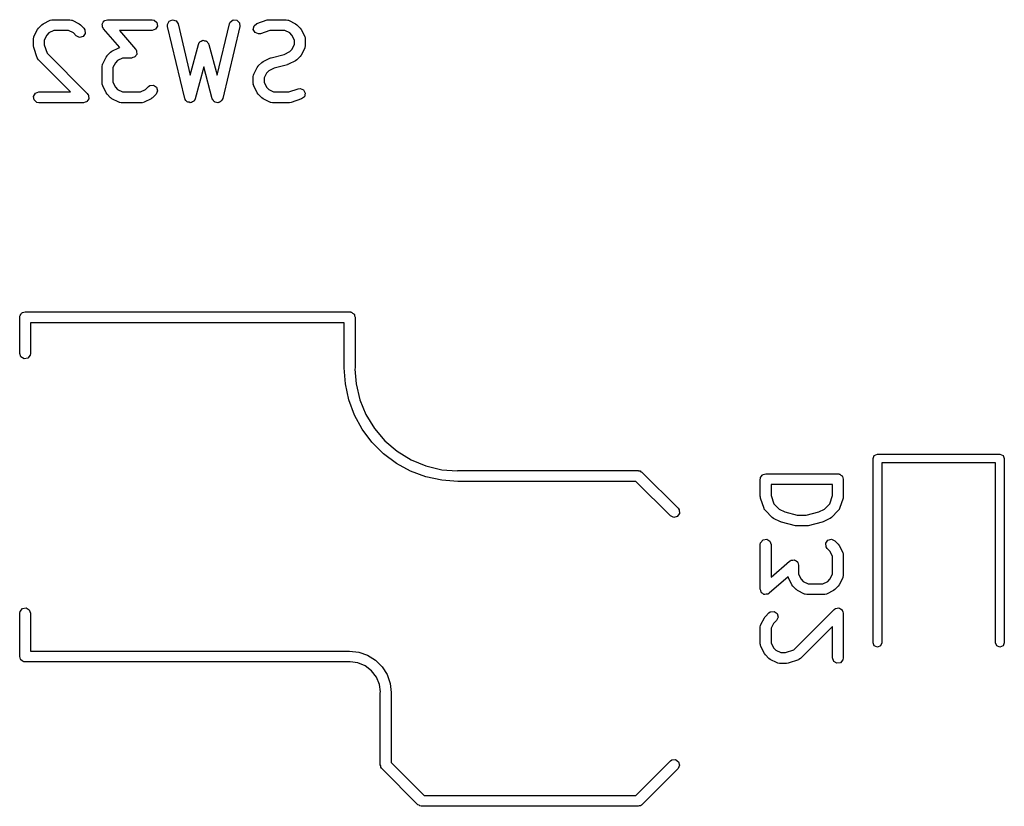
# Model space of a CAD drawing. Extents: x 3.18 to 5.53, y -3.25 to -0.52.
# Tile 2 of 25: x 3.65 to 4.19, y -3.25 to -2.82. Entities that reach past the tile are written whole.
import ezdxf

# ---------------------------------------------------------------- set-up
doc = ezdxf.new("R2010")
doc.units = 0
doc.header["$MEASUREMENT"] = 0
doc.layers.add('BLACK', color=7, linetype='CONTINUOUS')

msp = doc.modelspace()

# ---------------------------------------------------------------- linework, layer by layer
at = {"layer": 'BLACK', "linetype": 'CONTINUOUS'}
for p, q in [((3.66638, -2.82713), (3.66642, -2.82708)), ((3.66642, -2.82708), (3.67017, -2.82521)), ((3.67017, -2.82521), (3.67115, -2.82491)), ((3.67115, -2.82491), (3.67133, -2.82496)), ((3.67133, -2.82496), (3.67149, -2.8249)), ((3.67149, -2.8249), (3.68087, -2.8249)), ((3.68087, -2.8249), (3.68188, -2.82507)), ((3.68188, -2.82507), (3.68201, -2.82519)), ((3.68201, -2.82519), (3.68219, -2.82521)), ((3.68219, -2.82521), (3.68594, -2.82708)), ((3.68594, -2.82708), (3.68665, -2.82761)), ((3.69869, -2.8269), (3.69919, -2.82628)), ((3.6987, -2.82713), (3.69869, -2.8269)), ((3.69919, -2.82628), (3.69959, -2.82559)), ((3.69959, -2.82559), (3.69981, -2.82551)), ((3.69981, -2.82551), (3.69996, -2.82532)), ((3.69996, -2.82532), (3.70074, -2.82517)), ((3.70074, -2.82517), (3.70149, -2.8249)), ((3.70149, -2.8249), (3.72586, -2.8249)), ((3.72586, -2.8249), (3.72687, -2.82507)), ((3.72687, -2.82507), (3.72842, -2.82637)), ((3.72842, -2.82637), (3.72877, -2.82836)), ((3.73418, -2.82751), (3.73508, -2.8257)), ((3.73508, -2.8257), (3.73693, -2.8249)), ((3.73693, -2.8249), (3.73887, -2.82548)), ((3.73887, -2.82548), (3.73998, -2.82716)), ((3.76798, -2.82716), (3.76839, -2.82622)), ((3.76839, -2.82622), (3.77001, -2.82502)), ((3.77001, -2.82502), (3.77203, -2.82514)), ((3.77203, -2.82514), (3.77349, -2.82653)), ((3.77349, -2.82653), (3.77373, -2.82853)), ((3.78146, -2.82818), (3.78304, -2.82692)), ((3.78304, -2.82692), (3.78867, -2.82505)), ((3.78867, -2.82505), (3.78954, -2.82492)), ((3.78954, -2.82492), (3.7896, -2.8249)), ((3.7896, -2.8249), (3.79898, -2.8249)), ((3.79898, -2.8249), (3.79999, -2.82507)), ((3.79999, -2.82507), (3.80012, -2.82519)), ((3.80012, -2.82519), (3.8003, -2.82521)), ((3.8003, -2.82521), (3.80405, -2.82708)), ((3.80405, -2.82708), (3.80476, -2.82761)), ((3.66135, -2.83403), (3.66323, -2.83028)), ((3.66323, -2.83028), (3.66375, -2.82957)), ((3.66375, -2.82957), (3.66378, -2.82951)), ((3.66378, -2.82951), (3.66565, -2.82764)), ((3.66565, -2.82764), (3.66638, -2.82713)), ((3.66949, -2.83215), (3.66829, -2.83335)), ((3.67219, -2.8308), (3.66949, -2.83215)), ((3.68017, -2.8308), (3.67219, -2.8308)), ((3.68287, -2.83215), (3.68017, -2.8308)), ((3.6844, -2.83369), (3.68287, -2.83215)), ((3.68665, -2.82761), (3.6867, -2.82764)), ((3.6867, -2.82764), (3.68858, -2.82951)), ((3.68934, -2.83236), (3.68818, -2.83402)), ((3.68858, -2.82951), (3.68917, -2.83035)), ((3.68917, -2.83035), (3.68934, -2.83236)), ((3.69858, -2.82734), (3.6987, -2.82713)), ((3.69872, -2.82812), (3.69858, -2.82734)), ((3.69874, -2.82892), (3.69872, -2.82812)), ((3.69891, -2.8292), (3.69874, -2.82892)), ((3.69893, -2.82932), (3.69891, -2.8292)), ((3.69904, -2.82941), (3.69893, -2.82932)), ((3.69927, -2.82979), (3.69904, -2.82941)), ((3.70823, -2.84004), (3.69927, -2.82979)), ((3.72586, -2.8308), (3.708, -2.8308)), ((3.708, -2.8308), (3.71683, -2.8409)), ((3.72776, -2.83011), (3.72586, -2.8308)), ((3.72877, -2.82836), (3.72776, -2.83011)), ((3.73424, -2.82853), (3.73418, -2.82751)), ((3.74361, -2.8679), (3.73424, -2.82853)), ((3.73998, -2.82716), (3.74665, -2.85515)), ((3.76132, -2.85515), (3.76798, -2.82716)), ((3.77373, -2.82853), (3.76435, -2.8679)), ((3.78106, -2.83016), (3.78146, -2.82818)), ((3.78202, -2.83193), (3.78106, -2.83016)), ((3.7839, -2.83267), (3.78202, -2.83193)), ((3.79008, -2.8308), (3.78491, -2.83252)), ((3.79828, -2.8308), (3.79008, -2.8308)), ((3.80098, -2.83215), (3.79828, -2.8308)), ((3.80217, -2.83335), (3.80098, -2.83215)), ((3.80476, -2.82761), (3.80481, -2.82764)), ((3.80481, -2.82764), (3.80669, -2.82951)), ((3.80669, -2.82951), (3.80719, -2.83023)), ((3.80719, -2.83023), (3.80724, -2.83028)), ((3.80724, -2.83028), (3.80912, -2.83403)), ((3.66104, -2.83535), (3.66122, -2.83434)), ((3.66104, -2.8391), (3.66104, -2.83535)), ((3.66122, -2.83434), (3.66133, -2.8342)), ((3.66133, -2.8342), (3.66135, -2.83403)), ((3.66829, -2.83335), (3.66695, -2.83604)), ((3.66695, -2.83604), (3.66695, -2.83862)), ((3.68623, -2.83454), (3.6844, -2.83369)), ((3.68818, -2.83402), (3.68623, -2.83454)), ((3.75113, -2.83834), (3.75156, -2.83741)), ((3.75156, -2.83741), (3.75178, -2.83725)), ((3.75178, -2.83725), (3.7519, -2.83701)), ((3.7519, -2.83701), (3.75259, -2.83668)), ((3.75259, -2.83668), (3.75321, -2.83625)), ((3.75321, -2.83625), (3.75348, -2.83627)), ((3.75348, -2.83627), (3.75373, -2.83615)), ((3.75373, -2.83615), (3.75447, -2.83635)), ((3.75447, -2.83635), (3.75523, -2.83642)), ((3.75523, -2.83642), (3.75542, -2.83661)), ((3.75542, -2.83661), (3.75568, -2.83668)), ((3.75568, -2.83668), (3.75612, -2.83731)), ((3.75612, -2.83731), (3.75666, -2.83785)), ((3.78491, -2.83252), (3.7839, -2.83267)), ((3.80352, -2.83604), (3.80217, -2.83335)), ((3.80352, -2.8384), (3.80352, -2.83604)), ((3.80912, -2.83403), (3.80941, -2.83501)), ((3.80941, -2.83501), (3.80937, -2.83518)), ((3.80937, -2.83518), (3.80943, -2.83535)), ((3.80943, -2.83535), (3.80943, -2.8391)), ((3.66106, -2.83916), (3.66104, -2.8391)), ((3.66119, -2.84003), (3.66106, -2.83916)), ((3.66307, -2.84565), (3.66119, -2.84003)), ((3.66695, -2.83862), (3.66845, -2.84313)), ((3.66845, -2.84313), (3.69045, -2.86513)), ((3.70128, -2.84451), (3.70315, -2.84263)), ((3.70315, -2.84263), (3.70387, -2.84213)), ((3.70387, -2.84213), (3.70392, -2.84208)), ((3.70392, -2.84208), (3.70767, -2.84021)), ((3.70767, -2.84021), (3.70823, -2.84004)), ((3.71683, -2.8409), (3.71706, -2.84128)), ((3.71706, -2.84128), (3.71717, -2.84137)), ((3.71717, -2.84137), (3.71719, -2.84149)), ((3.71719, -2.84149), (3.71737, -2.84178)), ((3.71737, -2.84178), (3.71738, -2.84258)), ((3.71738, -2.84258), (3.71752, -2.84336)), ((3.74665, -2.85515), (3.75113, -2.83834)), ((3.75666, -2.83785), (3.75668, -2.83811)), ((3.75668, -2.83811), (3.75684, -2.83834)), ((3.75684, -2.83834), (3.76132, -2.85515)), ((3.79795, -2.84381), (3.80098, -2.84229)), ((3.80098, -2.84229), (3.80217, -2.8411)), ((3.80217, -2.8411), (3.80352, -2.8384)), ((3.80912, -2.84042), (3.80724, -2.84417)), ((3.80914, -2.84024), (3.80912, -2.84042)), ((3.80925, -2.84011), (3.80914, -2.84024)), ((3.80943, -2.8391), (3.80925, -2.84011)), ((3.66318, -2.84579), (3.66307, -2.84565)), ((3.66319, -2.84597), (3.66318, -2.84579)), ((3.66378, -2.84681), (3.66319, -2.84597)), ((3.68124, -2.86427), (3.66378, -2.84681)), ((3.69885, -2.84902), (3.70072, -2.84528)), ((3.70072, -2.84528), (3.70125, -2.84457)), ((3.70125, -2.84457), (3.70128, -2.84451)), ((3.70579, -2.84835), (3.70444, -2.85104)), ((3.70699, -2.84715), (3.70579, -2.84835)), ((3.70968, -2.8458), (3.70699, -2.84715)), ((3.71461, -2.8458), (3.70968, -2.8458)), ((3.71536, -2.84553), (3.71461, -2.8458)), ((3.71614, -2.84537), (3.71536, -2.84553)), ((3.71629, -2.84519), (3.71614, -2.84537)), ((3.71651, -2.84511), (3.71629, -2.84519)), ((3.71691, -2.84442), (3.71651, -2.84511)), ((3.71741, -2.8438), (3.71691, -2.84442)), ((3.71752, -2.84336), (3.7174, -2.84356)), ((3.7174, -2.84356), (3.71741, -2.8438)), ((3.78377, -2.85013), (3.78564, -2.84826)), ((3.78564, -2.84826), (3.78636, -2.84775)), ((3.78636, -2.84775), (3.78641, -2.8477)), ((3.78641, -2.8477), (3.79016, -2.84583)), ((3.79016, -2.84583), (3.79065, -2.84568)), ((3.79065, -2.84568), (3.79076, -2.84561)), ((3.79076, -2.84561), (3.79795, -2.84381)), ((3.80405, -2.84736), (3.8003, -2.84924)), ((3.80409, -2.84732), (3.80405, -2.84736)), ((3.80481, -2.84681), (3.80409, -2.84732)), ((3.80669, -2.84493), (3.80481, -2.84681)), ((3.80672, -2.84488), (3.80669, -2.84493)), ((3.80724, -2.84417), (3.80672, -2.84488)), ((3.69854, -2.85035), (3.69871, -2.84934)), ((3.69854, -2.85972), (3.69854, -2.85035)), ((3.69871, -2.84934), (3.69883, -2.8492)), ((3.69883, -2.8492), (3.69885, -2.84902)), ((3.70444, -2.85104), (3.70444, -2.85902)), ((3.75398, -2.85056), (3.74934, -2.86798)), ((3.75863, -2.86798), (3.75398, -2.85056)), ((3.78134, -2.85465), (3.78321, -2.8509)), ((3.78321, -2.8509), (3.78374, -2.85019)), ((3.78374, -2.85019), (3.78377, -2.85013)), ((3.78948, -2.85277), (3.78828, -2.85397)), ((3.79251, -2.85126), (3.78948, -2.85277)), ((3.79969, -2.84946), (3.79251, -2.85126)), ((3.79981, -2.84938), (3.79969, -2.84946)), ((3.8003, -2.84924), (3.79981, -2.84938)), ((3.70444, -2.85902), (3.70579, -2.86172)), ((3.78103, -2.85597), (3.7812, -2.85496)), ((3.78103, -2.85972), (3.78103, -2.85597)), ((3.7812, -2.85496), (3.78132, -2.85482)), ((3.78132, -2.85482), (3.78134, -2.85465)), ((3.78828, -2.85397), (3.78693, -2.85667)), ((3.78693, -2.85667), (3.78693, -2.85902)), ((3.78693, -2.85902), (3.78828, -2.86172)), ((3.6621, -2.86496), (3.66399, -2.86427)), ((3.66399, -2.86427), (3.68124, -2.86427)), ((3.6986, -2.85989), (3.69854, -2.85972)), ((3.69856, -2.86006), (3.6986, -2.85989)), ((3.69885, -2.86104), (3.69856, -2.86006)), ((3.70072, -2.86479), (3.69885, -2.86104)), ((3.70579, -2.86172), (3.70699, -2.86292)), ((3.70699, -2.86292), (3.70968, -2.86427)), ((3.70968, -2.86427), (3.71954, -2.86427)), ((3.71954, -2.86427), (3.72224, -2.86292)), ((3.72224, -2.86292), (3.72377, -2.86138)), ((3.72377, -2.86138), (3.72461, -2.86079)), ((3.72461, -2.86079), (3.72662, -2.86062)), ((3.72662, -2.86062), (3.72828, -2.86178)), ((3.7288, -2.86373), (3.72795, -2.86556)), ((3.72828, -2.86178), (3.7288, -2.86373)), ((3.78109, -2.85989), (3.78103, -2.85972)), ((3.78104, -2.86006), (3.78109, -2.85989)), ((3.78134, -2.86104), (3.78104, -2.86006)), ((3.78321, -2.86479), (3.78134, -2.86104)), ((3.78828, -2.86172), (3.78948, -2.86292)), ((3.78948, -2.86292), (3.79217, -2.86427)), ((3.79217, -2.86427), (3.80037, -2.86427)), ((3.80037, -2.86427), (3.80554, -2.86254)), ((3.80554, -2.86254), (3.80656, -2.86239)), ((3.80656, -2.86239), (3.80843, -2.86313)), ((3.80843, -2.86313), (3.8094, -2.86491)), ((3.66109, -2.86671), (3.6621, -2.86496)), ((3.66144, -2.86869), (3.66109, -2.86671)), ((3.66298, -2.86999), (3.66144, -2.86869)), ((3.66399, -2.87017), (3.66298, -2.86999)), ((3.6892, -2.86987), (3.68837, -2.87017)), ((3.69006, -2.86964), (3.6892, -2.86987)), ((3.69014, -2.86953), (3.69006, -2.86964)), ((3.69026, -2.86948), (3.69014, -2.86953)), ((3.69071, -2.86871), (3.69026, -2.86948)), ((3.69045, -2.86513), (3.69082, -2.86566)), ((3.69122, -2.86798), (3.69071, -2.86871)), ((3.69082, -2.86566), (3.69092, -2.86574)), ((3.69092, -2.86574), (3.69094, -2.86582)), ((3.69094, -2.86582), (3.69104, -2.86597)), ((3.69104, -2.86597), (3.69112, -2.86686)), ((3.69112, -2.86686), (3.69127, -2.86773)), ((3.69127, -2.86773), (3.69121, -2.86785)), ((3.69121, -2.86785), (3.69122, -2.86798)), ((3.70077, -2.86483), (3.70072, -2.86479)), ((3.70128, -2.86556), (3.70077, -2.86483)), ((3.70315, -2.86743), (3.70128, -2.86556)), ((3.70321, -2.86746), (3.70315, -2.86743)), ((3.70392, -2.86798), (3.70321, -2.86746)), ((3.70767, -2.86986), (3.70392, -2.86798)), ((3.70784, -2.86988), (3.70767, -2.86986)), ((3.70798, -2.86999), (3.70784, -2.86988)), ((3.70899, -2.87017), (3.70798, -2.86999)), ((3.72156, -2.86986), (3.72057, -2.87015)), ((3.72531, -2.86798), (3.72156, -2.86986)), ((3.72535, -2.86794), (3.72531, -2.86798)), ((3.72607, -2.86743), (3.72535, -2.86794)), ((3.72795, -2.86556), (3.72607, -2.86743)), ((3.74378, -2.86816), (3.74361, -2.8679)), ((3.74381, -2.86847), (3.74378, -2.86816)), ((3.74432, -2.86898), (3.74381, -2.86847)), ((3.74472, -2.86959), (3.74432, -2.86898)), ((3.74502, -2.86968), (3.74472, -2.86959)), ((3.74524, -2.8699), (3.74502, -2.86968)), ((3.74596, -2.86996), (3.74524, -2.8699)), ((3.74666, -2.87017), (3.74596, -2.86996)), ((3.74694, -2.87004), (3.74666, -2.87017)), ((3.74725, -2.87007), (3.74694, -2.87004)), ((3.74784, -2.86965), (3.74725, -2.87007)), ((3.74851, -2.86936), (3.74784, -2.86965)), ((3.74865, -2.86909), (3.74851, -2.86936)), ((3.7489, -2.86891), (3.74865, -2.86909)), ((3.74934, -2.86798), (3.7489, -2.86891)), ((3.75881, -2.86823), (3.75863, -2.86798)), ((3.75884, -2.86854), (3.75881, -2.86823)), ((3.75937, -2.86904), (3.75884, -2.86854)), ((3.75978, -2.86964), (3.75937, -2.86904)), ((3.76008, -2.86972), (3.75978, -2.86964)), ((3.76031, -2.86993), (3.76008, -2.86972)), ((3.76103, -2.86997), (3.76031, -2.86993)), ((3.76173, -2.87016), (3.76103, -2.86997)), ((3.76202, -2.87003), (3.76173, -2.87016)), ((3.76232, -2.87005), (3.76202, -2.87003)), ((3.76291, -2.86961), (3.76232, -2.87005)), ((3.76357, -2.86931), (3.76291, -2.86961)), ((3.7637, -2.86903), (3.76357, -2.86931)), ((3.76395, -2.86884), (3.7637, -2.86903)), ((3.76435, -2.8679), (3.76395, -2.86884)), ((3.78326, -2.86483), (3.78321, -2.86479)), ((3.78377, -2.86556), (3.78326, -2.86483)), ((3.78564, -2.86743), (3.78377, -2.86556)), ((3.7857, -2.86746), (3.78564, -2.86743)), ((3.78641, -2.86798), (3.7857, -2.86746)), ((3.79016, -2.86986), (3.78641, -2.86798)), ((3.79033, -2.86988), (3.79016, -2.86986)), ((3.79047, -2.86999), (3.79033, -2.86988)), ((3.79148, -2.87017), (3.79047, -2.86999)), ((3.80178, -2.87002), (3.80091, -2.87015)), ((3.80741, -2.86814), (3.80178, -2.87002)), ((3.80899, -2.86689), (3.80741, -2.86814)), ((3.8094, -2.86491), (3.80899, -2.86689)), ((3.68837, -2.87017), (3.66399, -2.87017)), ((3.72024, -2.87017), (3.70899, -2.87017)), ((3.7204, -2.87011), (3.72024, -2.87017)), ((3.72057, -2.87015), (3.7204, -2.87011)), ((3.80085, -2.87017), (3.79148, -2.87017)), ((3.80091, -2.87015), (3.80085, -2.87017)), ((3.65354, -2.9872), (3.65361, -2.98682)), ((3.65354, -3.00689), (3.65354, -2.9872)), ((3.65359, -2.98669), (3.65365, -2.98658)), ((3.65361, -2.98682), (3.65359, -2.98669)), ((3.65365, -2.98658), (3.65372, -2.98619)), ((3.65372, -2.98619), (3.65421, -2.98561)), ((3.65421, -2.98561), (3.6546, -2.98494)), ((3.6546, -2.98494), (3.65485, -2.98485)), ((3.65485, -2.98485), (3.65502, -2.98465)), ((3.65502, -2.98465), (3.65577, -2.98451)), ((3.65577, -2.98451), (3.65649, -2.98425)), ((3.65649, -2.98425), (3.83366, -2.98425)), ((3.83366, -2.98425), (3.83404, -2.98432)), ((3.83404, -2.98432), (3.83417, -2.9843)), ((3.83417, -2.9843), (3.83429, -2.98436)), ((3.83429, -2.98436), (3.83467, -2.98443)), ((3.83467, -2.98443), (3.83526, -2.98492)), ((3.83526, -2.98492), (3.83592, -2.98531)), ((3.83592, -2.98531), (3.83601, -2.98556)), ((3.83601, -2.98556), (3.83622, -2.98573)), ((3.83622, -2.98573), (3.83635, -2.98648)), ((3.83635, -2.98648), (3.83661, -2.9872)), ((3.83661, -2.9872), (3.83661, -3.01476)), ((3.83071, -2.99016), (3.65945, -2.99016)), ((3.65945, -2.99016), (3.65945, -3.00689)), ((3.83071, -3.01476), (3.83071, -2.99016)), ((3.65423, -3.00879), (3.65354, -3.00689)), ((3.65598, -3.0098), (3.65423, -3.00879)), ((3.65797, -3.00945), (3.65598, -3.0098)), ((3.65927, -3.0079), (3.65797, -3.00945)), ((3.65945, -3.00689), (3.65927, -3.0079)), ((3.83071, -3.01478), (3.83071, -3.01476)), ((3.83071, -3.01476), (3.83071, -3.01476)), ((3.83134, -3.02359), (3.83071, -3.01478)), ((3.83661, -3.01476), (3.83649, -3.01543)), ((3.83649, -3.01543), (3.83713, -3.02357)), ((3.83322, -3.03223), (3.83134, -3.02359)), ((3.83713, -3.02357), (3.8392, -3.03215)), ((3.83631, -3.04052), (3.83322, -3.03223)), ((3.8392, -3.03215), (3.84257, -3.04031)), ((3.84055, -3.04829), (3.83631, -3.04052)), ((3.84257, -3.04031), (3.84719, -3.04784)), ((3.84585, -3.05537), (3.84055, -3.04829)), ((3.84719, -3.04784), (3.85292, -3.05455)), ((3.85211, -3.06162), (3.84585, -3.05537)), ((3.85292, -3.05455), (3.85964, -3.06029)), ((3.85919, -3.06693), (3.85211, -3.06162)), ((3.85964, -3.06029), (3.86717, -3.0649)), ((4.11935, -3.0643), (4.12005, -3.06263)), ((4.12005, -3.06263), (4.12172, -3.06194)), ((4.12172, -3.06194), (4.18865, -3.06194)), ((4.18865, -3.06194), (4.19032, -3.06263)), ((4.19032, -3.06263), (4.19101, -3.0643)), ((3.86696, -3.07117), (3.85919, -3.06693)), ((3.86717, -3.0649), (3.87533, -3.06828)), ((3.87533, -3.06828), (3.88391, -3.07035)), ((4.11935, -3.1647), (4.11935, -3.0643)), ((4.18628, -3.06667), (4.12408, -3.06667)), ((4.12408, -3.06667), (4.12408, -3.1647)), ((4.18628, -3.1647), (4.18628, -3.06667)), ((4.19101, -3.0643), (4.19101, -3.1647)), ((3.87525, -3.07426), (3.86696, -3.07117)), ((3.88389, -3.07614), (3.87525, -3.07426)), ((3.88391, -3.07035), (3.89228, -3.071)), ((3.89228, -3.071), (3.89271, -3.07086)), ((3.89271, -3.07086), (3.89271, -3.07086)), ((3.89271, -3.07086), (3.99114, -3.07086)), ((3.99114, -3.07086), (3.99132, -3.0709)), ((3.99132, -3.0709), (3.9914, -3.07088)), ((3.9914, -3.07088), (3.99151, -3.07093)), ((3.99151, -3.07093), (3.99215, -3.07104)), ((3.99215, -3.07104), (3.99264, -3.07146)), ((3.99264, -3.07146), (3.99323, -3.07173)), ((3.99323, -3.07173), (4.01291, -3.09141)), ((4.05801, -3.07454), (4.05851, -3.07395)), ((4.05851, -3.07395), (4.05889, -3.07329)), ((4.05889, -3.07329), (4.05914, -3.0732)), ((4.05914, -3.0732), (4.05931, -3.07299)), ((4.05931, -3.07299), (4.06007, -3.07286)), ((4.06007, -3.07286), (4.06079, -3.0726)), ((4.06079, -3.0726), (4.10016, -3.0726)), ((4.10016, -3.0726), (4.10054, -3.07267)), ((4.10054, -3.07267), (4.10067, -3.07264)), ((4.10067, -3.07264), (4.10078, -3.07271)), ((4.10078, -3.07271), (4.10117, -3.07278)), ((4.10117, -3.07278), (4.10175, -3.07327)), ((4.10175, -3.07327), (4.10242, -3.07365)), ((4.10242, -3.07365), (4.10251, -3.0739)), ((4.10251, -3.0739), (4.10271, -3.07408)), ((4.10271, -3.07408), (4.10285, -3.07483)), ((3.89271, -3.07677), (3.88389, -3.07614)), ((3.98992, -3.07677), (3.89271, -3.07677)), ((4.00874, -3.09559), (3.98992, -3.07677)), ((4.05783, -3.07555), (4.0579, -3.07517)), ((4.05783, -3.08493), (4.05783, -3.07555)), ((4.05788, -3.07504), (4.05794, -3.07493)), ((4.0579, -3.07517), (4.05788, -3.07504)), ((4.05794, -3.07493), (4.05801, -3.07454)), ((4.06374, -3.0785), (4.06374, -3.08445)), ((4.0972, -3.0785), (4.06374, -3.0785)), ((4.0972, -3.08445), (4.0972, -3.0785)), ((4.10285, -3.07483), (4.10311, -3.07555)), ((4.10311, -3.07555), (4.10311, -3.08493)), ((4.05786, -3.08499), (4.05783, -3.08493)), ((4.05799, -3.08586), (4.05786, -3.08499)), ((4.06374, -3.08445), (4.06524, -3.08895)), ((4.0957, -3.08895), (4.0972, -3.08445)), ((4.10311, -3.08493), (4.10296, -3.08579)), ((4.05986, -3.09148), (4.05799, -3.08586)), ((4.06524, -3.08895), (4.06816, -3.09187)), ((4.09278, -3.09187), (4.0957, -3.08895)), ((4.10296, -3.08586), (4.10108, -3.09148)), ((4.10296, -3.08579), (4.10296, -3.08586)), ((4.01057, -3.09644), (4.00874, -3.09559)), ((4.01368, -3.09427), (4.01252, -3.09592)), ((4.01291, -3.09141), (4.0135, -3.09225)), ((4.0135, -3.09225), (4.01368, -3.09427)), ((4.05997, -3.09162), (4.05986, -3.09148)), ((4.05999, -3.0918), (4.05997, -3.09162)), ((4.06057, -3.09264), (4.05999, -3.0918)), ((4.06432, -3.09639), (4.06057, -3.09264)), ((4.06816, -3.09187), (4.07119, -3.09339)), ((4.07119, -3.09339), (4.07802, -3.0951)), ((4.07802, -3.0951), (4.08292, -3.0951)), ((4.08292, -3.0951), (4.08975, -3.09339)), ((4.08975, -3.09339), (4.09278, -3.09187)), ((4.10037, -3.09264), (4.09662, -3.09639)), ((4.10045, -3.09248), (4.10037, -3.09264)), ((4.1006, -3.09239), (4.10045, -3.09248)), ((4.10108, -3.09148), (4.1006, -3.09239)), ((4.01252, -3.09592), (4.01057, -3.09644)), ((4.06438, -3.09641), (4.06432, -3.09639)), ((4.06509, -3.09694), (4.06438, -3.09641)), ((4.06884, -3.09882), (4.06509, -3.09694)), ((4.06898, -3.09883), (4.06884, -3.09882)), ((4.06944, -3.09904), (4.06898, -3.09883)), ((4.07694, -3.10091), (4.06944, -3.09904)), ((4.07708, -3.1009), (4.07694, -3.10091)), ((4.07766, -3.101), (4.07708, -3.1009)), ((4.08328, -3.101), (4.07766, -3.101)), ((4.08341, -3.10095), (4.08328, -3.101)), ((4.084, -3.10091), (4.08341, -3.10095)), ((4.0915, -3.09904), (4.084, -3.10091)), ((4.09162, -3.09896), (4.0915, -3.09904)), ((4.0921, -3.09882), (4.09162, -3.09896)), ((4.09585, -3.09694), (4.0921, -3.09882)), ((4.0959, -3.09689), (4.09585, -3.09694)), ((4.09662, -3.09639), (4.0959, -3.09689)), ((4.05783, -3.11117), (4.05801, -3.11016)), ((4.05783, -3.13554), (4.05783, -3.11117)), ((4.05801, -3.11016), (4.05931, -3.10861)), ((4.05931, -3.10861), (4.0613, -3.10826)), ((4.0613, -3.10826), (4.06305, -3.10927)), ((4.06305, -3.10927), (4.06374, -3.11117)), ((4.06374, -3.11117), (4.06374, -3.12904)), ((4.09356, -3.11041), (4.09471, -3.10875)), ((4.09373, -3.11242), (4.09356, -3.11041)), ((4.09471, -3.10875), (4.09667, -3.10823)), ((4.09667, -3.10823), (4.0985, -3.10908)), ((4.0985, -3.10908), (4.10037, -3.11096)), ((4.10037, -3.11096), (4.10088, -3.11168)), ((4.10088, -3.11168), (4.10092, -3.11173)), ((4.10092, -3.11173), (4.1028, -3.11548)), ((4.09432, -3.11326), (4.09373, -3.11242)), ((4.09586, -3.1148), (4.09432, -3.11326)), ((4.0972, -3.11749), (4.09586, -3.1148)), ((4.1028, -3.11548), (4.10309, -3.11646)), ((4.10309, -3.11646), (4.10305, -3.11663)), ((4.10305, -3.11663), (4.10311, -3.1168)), ((4.10311, -3.1168), (4.10311, -3.12804)), ((4.06374, -3.12904), (4.07384, -3.1202)), ((4.07384, -3.1202), (4.07422, -3.11997)), ((4.07422, -3.11997), (4.07431, -3.11986)), ((4.07431, -3.11986), (4.07443, -3.11984)), ((4.07443, -3.11984), (4.07472, -3.11967)), ((4.07472, -3.11967), (4.07551, -3.11965)), ((4.07551, -3.11965), (4.0763, -3.11951)), ((4.0763, -3.11951), (4.0765, -3.11963)), ((4.0765, -3.11963), (4.07674, -3.11963)), ((4.07674, -3.11963), (4.07736, -3.12012)), ((4.07736, -3.12012), (4.07805, -3.12052)), ((4.07805, -3.12052), (4.07813, -3.12074)), ((4.07813, -3.12074), (4.07831, -3.12089)), ((4.07831, -3.12089), (4.07847, -3.12167)), ((4.07847, -3.12167), (4.07874, -3.12242)), ((4.07874, -3.12242), (4.07874, -3.12735)), ((4.0972, -3.12735), (4.0972, -3.11749)), ((4.07874, -3.12735), (4.08009, -3.13005)), ((4.09586, -3.13005), (4.0972, -3.12735)), ((4.10311, -3.12804), (4.10293, -3.12905)), ((4.07298, -3.1288), (4.06273, -3.13777)), ((4.07314, -3.12937), (4.07298, -3.1288)), ((4.07502, -3.13312), (4.07314, -3.12937)), ((4.07507, -3.13316), (4.07502, -3.13312)), ((4.07557, -3.13388), (4.07507, -3.13316)), ((4.08009, -3.13005), (4.08128, -3.13124)), ((4.08128, -3.13124), (4.08398, -3.13259)), ((4.08398, -3.13259), (4.09196, -3.13259)), ((4.09196, -3.13259), (4.09466, -3.13124)), ((4.09466, -3.13124), (4.09586, -3.13005)), ((4.10092, -3.13312), (4.1004, -3.13382)), ((4.1028, -3.12937), (4.10092, -3.13312)), ((4.10282, -3.12919), (4.1028, -3.12937)), ((4.10293, -3.12905), (4.10282, -3.12919)), ((4.05811, -3.13629), (4.05783, -3.13554)), ((4.05826, -3.13707), (4.05811, -3.13629)), ((4.05844, -3.13722), (4.05826, -3.13707)), ((4.05853, -3.13744), (4.05844, -3.13722)), ((4.05921, -3.13784), (4.05853, -3.13744)), ((4.05983, -3.13834), (4.05921, -3.13784)), ((4.06007, -3.13833), (4.05983, -3.13834)), ((4.06027, -3.13845), (4.06007, -3.13833)), ((4.06106, -3.13831), (4.06027, -3.13845)), ((4.06185, -3.1383), (4.06106, -3.13831)), ((4.06214, -3.13812), (4.06185, -3.1383)), ((4.06226, -3.1381), (4.06214, -3.13812)), ((4.06235, -3.138), (4.06226, -3.1381)), ((4.06273, -3.13777), (4.06235, -3.138)), ((4.07745, -3.13576), (4.07557, -3.13388)), ((4.07751, -3.13578), (4.07745, -3.13576)), ((4.07821, -3.13631), (4.07751, -3.13578)), ((4.08196, -3.13819), (4.07821, -3.13631)), ((4.08214, -3.13821), (4.08196, -3.13819)), ((4.08227, -3.13832), (4.08214, -3.13821)), ((4.08328, -3.1385), (4.08227, -3.13832)), ((4.09266, -3.1385), (4.08328, -3.1385)), ((4.09282, -3.13844), (4.09266, -3.1385)), ((4.093, -3.13848), (4.09282, -3.13844)), ((4.09398, -3.13819), (4.093, -3.13848)), ((4.09773, -3.13631), (4.09398, -3.13819)), ((4.09777, -3.13626), (4.09773, -3.13631)), ((4.0985, -3.13576), (4.09777, -3.13626)), ((4.10037, -3.13388), (4.0985, -3.13576)), ((4.1004, -3.13382), (4.10037, -3.13388)), ((3.65354, -3.14862), (3.65372, -3.14761)), ((3.65354, -3.17224), (3.65354, -3.14862)), ((3.65372, -3.14761), (3.65502, -3.14606)), ((3.65502, -3.14606), (3.65701, -3.14571)), ((3.65701, -3.14571), (3.65876, -3.14672)), ((3.65876, -3.14672), (3.65945, -3.14862)), ((3.65945, -3.14862), (3.65945, -3.16929)), ((4.06057, -3.15033), (4.06245, -3.14845)), ((4.06245, -3.14845), (4.06329, -3.14787)), ((4.06329, -3.14787), (4.0653, -3.14769)), ((4.0653, -3.14769), (4.06696, -3.14885)), ((4.06696, -3.14885), (4.06748, -3.1508)), ((4.07607, -3.16858), (4.09807, -3.14658)), ((4.09807, -3.14658), (4.0986, -3.14621)), ((4.0986, -3.14621), (4.09868, -3.14611)), ((4.09868, -3.14611), (4.09876, -3.1461)), ((4.09876, -3.1461), (4.09891, -3.14599)), ((4.09891, -3.14599), (4.09979, -3.14591)), ((4.09979, -3.14591), (4.10067, -3.14576)), ((4.10067, -3.14576), (4.10079, -3.14583)), ((4.10079, -3.14583), (4.10092, -3.14582)), ((4.10092, -3.14582), (4.10165, -3.14632)), ((4.10165, -3.14632), (4.10242, -3.14677)), ((4.10242, -3.14677), (4.10247, -3.1469)), ((4.10247, -3.1469), (4.10258, -3.14697)), ((4.10258, -3.14697), (4.10281, -3.14783)), ((4.10281, -3.14783), (4.10311, -3.14867)), ((4.10311, -3.14867), (4.10311, -3.17304)), ((4.05813, -3.15502), (4.05815, -3.15485)), ((4.05815, -3.15485), (4.06002, -3.1511)), ((4.06002, -3.1511), (4.06055, -3.15039)), ((4.06055, -3.15039), (4.06057, -3.15033)), ((4.06509, -3.15417), (4.06374, -3.15686)), ((4.06662, -3.15263), (4.06509, -3.15417)), ((4.06748, -3.1508), (4.06662, -3.15263)), ((4.05783, -3.15617), (4.05801, -3.15516)), ((4.05783, -3.16554), (4.05783, -3.15617)), ((4.05801, -3.15516), (4.05813, -3.15502)), ((4.06374, -3.15686), (4.06374, -3.16484)), ((4.0972, -3.1558), (4.07975, -3.17325)), ((4.0972, -3.17304), (4.0972, -3.1558)), ((4.05789, -3.16571), (4.05783, -3.16554)), ((4.06374, -3.16484), (4.06509, -3.16754)), ((4.12005, -3.16637), (4.11935, -3.1647)), ((4.12408, -3.1647), (4.12339, -3.16637)), ((4.18698, -3.16637), (4.18628, -3.1647)), ((4.19101, -3.1647), (4.19032, -3.16637)), ((3.65945, -3.16929), (3.83366, -3.16929)), ((3.83366, -3.16929), (3.83366, -3.16929)), ((3.83366, -3.16929), (3.8387, -3.16986)), ((3.8387, -3.16986), (3.84348, -3.17153)), ((4.05785, -3.16588), (4.05789, -3.16571)), ((4.05815, -3.16686), (4.05785, -3.16588)), ((4.06002, -3.17061), (4.05815, -3.16686)), ((4.06007, -3.17065), (4.06002, -3.17061)), ((4.06057, -3.17138), (4.06007, -3.17065)), ((4.06509, -3.16754), (4.06629, -3.16874)), ((4.06629, -3.16874), (4.06898, -3.17009)), ((4.06898, -3.17009), (4.07156, -3.17009)), ((4.07156, -3.17009), (4.07607, -3.16858)), ((4.12172, -3.16706), (4.12005, -3.16637)), ((4.12339, -3.16637), (4.12172, -3.16706)), ((4.18865, -3.16706), (4.18698, -3.16637)), ((4.19032, -3.16637), (4.18865, -3.16706)), ((3.6538, -3.17296), (3.65354, -3.17224)), ((3.65394, -3.17372), (3.6538, -3.17296)), ((3.65414, -3.17389), (3.65394, -3.17372)), ((3.65423, -3.17414), (3.65414, -3.17389)), ((3.6549, -3.17452), (3.65423, -3.17414)), ((3.65548, -3.17502), (3.6549, -3.17452)), ((3.65587, -3.17509), (3.65548, -3.17502)), ((3.65598, -3.17515), (3.65587, -3.17509)), ((3.65611, -3.17513), (3.65598, -3.17515)), ((3.65649, -3.1752), (3.65611, -3.17513)), ((3.83366, -3.1752), (3.65649, -3.1752)), ((3.83398, -3.17509), (3.83366, -3.1752)), ((3.83366, -3.1752), (3.83366, -3.1752)), ((3.83366, -3.1752), (3.83366, -3.1752)), ((3.83803, -3.17563), (3.83398, -3.17509)), ((3.8421, -3.17731), (3.83803, -3.17563)), ((3.84348, -3.17153), (3.84778, -3.17423)), ((3.84778, -3.17423), (3.85136, -3.17781)), ((4.06245, -3.17325), (4.06057, -3.17138)), ((4.06251, -3.17328), (4.06245, -3.17325)), ((4.06322, -3.17381), (4.06251, -3.17328)), ((4.06697, -3.17568), (4.06322, -3.17381)), ((4.06714, -3.1757), (4.06697, -3.17568)), ((4.06728, -3.17581), (4.06714, -3.1757)), ((4.06829, -3.17599), (4.06728, -3.17581)), ((4.07204, -3.17599), (4.06829, -3.17599)), ((4.0721, -3.17597), (4.07204, -3.17599)), ((4.07297, -3.17584), (4.0721, -3.17597)), ((4.07859, -3.17397), (4.07297, -3.17584)), ((4.07873, -3.17386), (4.07859, -3.17397)), ((4.07891, -3.17384), (4.07873, -3.17386)), ((4.07975, -3.17325), (4.07891, -3.17384)), ((4.0979, -3.17494), (4.0972, -3.17304)), ((4.09964, -3.17595), (4.0979, -3.17494)), ((4.10163, -3.1756), (4.09964, -3.17595)), ((4.10293, -3.17405), (4.10163, -3.1756)), ((4.10311, -3.17304), (4.10293, -3.17405)), ((3.8456, -3.17999), (3.8421, -3.17731)), ((3.84828, -3.18349), (3.8456, -3.17999)), ((3.85136, -3.17781), (3.85406, -3.1821)), ((3.84996, -3.18756), (3.84828, -3.18349)), ((3.85406, -3.1821), (3.85573, -3.18689)), ((3.85573, -3.18689), (3.8563, -3.19193)), ((3.85048, -3.19145), (3.84996, -3.18756)), ((3.85039, -3.19193), (3.85048, -3.19145)), ((3.85039, -3.2313), (3.85039, -3.19193)), ((3.8563, -3.19193), (3.8563, -3.19193)), ((3.8563, -3.19193), (3.8563, -3.19193)), ((3.8563, -3.19193), (3.8563, -3.19193)), ((3.8563, -3.19193), (3.8563, -3.23007)), ((3.8563, -3.23007), (3.87425, -3.24803)), ((3.98992, -3.24803), (4.00874, -3.22921)), ((4.00874, -3.22921), (4.00958, -3.22862)), ((4.00958, -3.22862), (4.01159, -3.22845)), ((4.01159, -3.22845), (4.01324, -3.2296)), ((4.01324, -3.2296), (4.01377, -3.23156)), ((3.85061, -3.2319), (3.85039, -3.2313)), ((3.85067, -3.23255), (3.85061, -3.2319)), ((3.85104, -3.23307), (3.85067, -3.23255)), ((3.85108, -3.2332), (3.85104, -3.23307)), ((3.85115, -3.23324), (3.85108, -3.2332)), ((3.85126, -3.23339), (3.85115, -3.23324)), ((3.87094, -3.25307), (3.85126, -3.23339)), ((4.01291, -3.23339), (3.99323, -3.25307)), ((4.01377, -3.23156), (4.01291, -3.23339)), ((3.87425, -3.24803), (3.98992, -3.24803)), ((3.87153, -3.25334), (3.87094, -3.25307)), ((3.87202, -3.25376), (3.87153, -3.25334)), ((3.87265, -3.25387), (3.87202, -3.25376)), ((3.87277, -3.25392), (3.87265, -3.25387)), ((3.87285, -3.2539), (3.87277, -3.25392)), ((3.87303, -3.25394), (3.87285, -3.2539)), ((3.99114, -3.25394), (3.87303, -3.25394)), ((3.99175, -3.25372), (3.99114, -3.25394)), ((3.99239, -3.25366), (3.99175, -3.25372)), ((3.99292, -3.25329), (3.99239, -3.25366)), ((3.99304, -3.25324), (3.99292, -3.25329)), ((3.99308, -3.25318), (3.99304, -3.25324)), ((3.99323, -3.25307), (3.99308, -3.25318))]:
    msp.add_line(p, q, dxfattribs=at)

doc.saveas('drawing.dxf')
